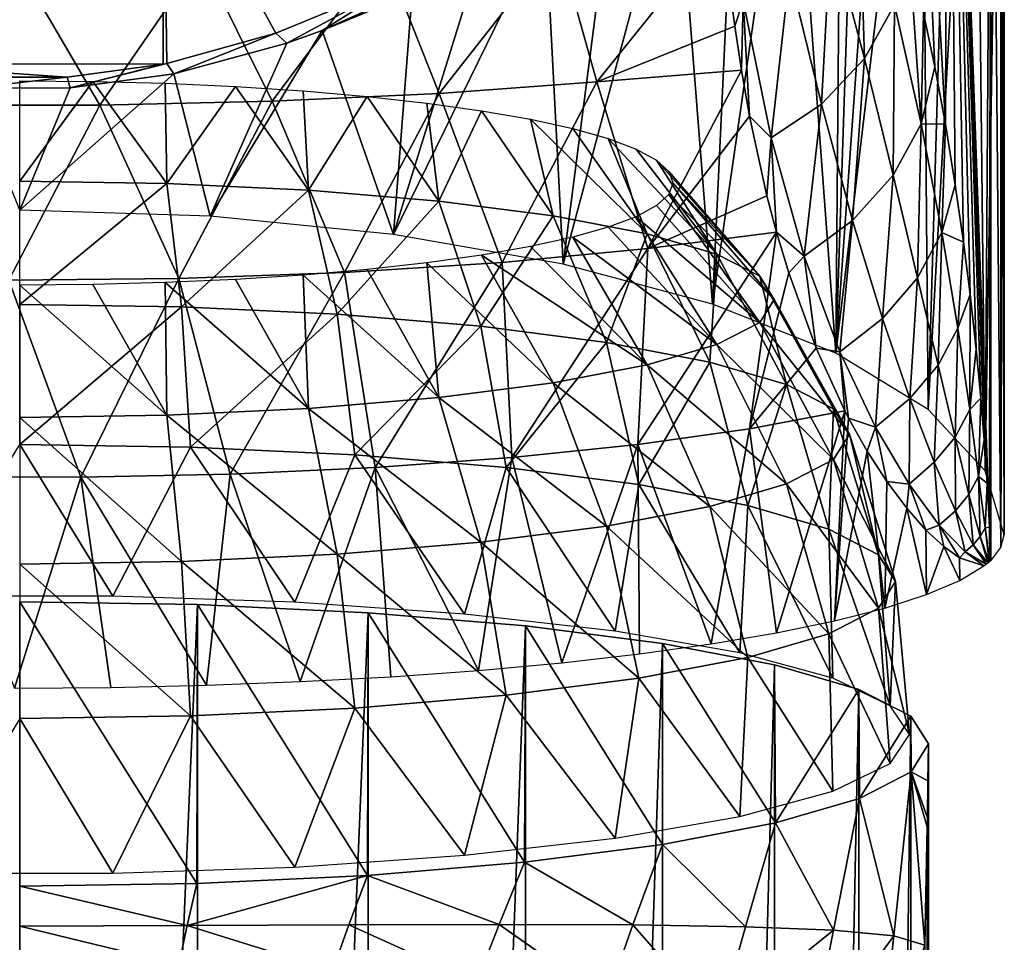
# Model space of a CAD drawing. Header units: millimetres. Extents: x -26 to 26, y -375 to 150.
# Tile 26 of 28: x 0 to 26, y 101 to 125. Entities that reach past the tile are written whole.
import ezdxf

# ---------------------------------------------------------------- set-up
doc = ezdxf.new("R2010")
doc.units = ezdxf.units.MM
doc.header["$LTSCALE"] = 70.256914
for name, color, linetype in [('24', 7, 'CONTINUOUS'), ('31', 7, 'CONTINUOUS'), ('34', 7, 'CONTINUOUS'), ('48', 7, 'CONTINUOUS'), ('49', 7, 'CONTINUOUS'), ('5', 7, 'CONTINUOUS'), ('51', 7, 'CONTINUOUS'), ('52', 7, 'CONTINUOUS'), ('53', 7, 'CONTINUOUS'), ('68', 7, 'CONTINUOUS'), ('86', 7, 'CONTINUOUS'), ('87', 7, 'CONTINUOUS')]:
    doc.layers.add(name, color=color, linetype=linetype)

msp = doc.modelspace()

# ---------------------------------------------------------------- linework, layer by layer
at = {"layer": '24', "color": 7, "linetype": 'CONTINUOUS', "true_color": 0xa2afbf}
for points in [[(24, 0, -0.961), (24, 106.373, 15.887), (23.985, 105.399, 16.178), (24, 0, -0.961)], [(23.968, 104.425, 16.509), (23.969, 104.283, 16.482), (23.985, 105.399, 16.178), (23.968, 104.425, 16.509)], [(23.969, 104.283, 16.482), (23.98, 0, -0.377), (23.985, 105.399, 16.178), (23.969, 104.283, 16.482)], [(23.98, 0, -0.377), (23.99, 0, -0.669), (23.985, 105.399, 16.178), (23.98, 0, -0.377)], [(23.99, 0, -0.669), (24, 0, -0.961), (23.985, 105.399, 16.178), (23.99, 0, -0.669)], [(23.964, 104.189, 16.596), (23.98, 0, -0.377), (23.969, 104.283, 16.482), (23.964, 104.189, 16.596)], [(23.964, 104.189, 16.596), (23.899, 101.063, 17.964), (23.949, 13.678, 2.709), (23.964, 104.189, 16.596)], [(23.98, 0, -0.377), (23.964, 104.189, 16.596), (23.949, 13.678, 2.709), (23.98, 0, -0.377)]]:
    msp.add_3dface(points, dxfattribs=at)
at = {"layer": '31', "color": 7, "linetype": 'CONTINUOUS', "true_color": 0xa2afbf}
for points in [[(0, 110.127, -7.818), (4.698, 110.055, -7.359), (0, 0, -25.26), (0, 110.127, -7.818)], [(0, 0, -25.26), (4.698, 110.055, -7.359), (4.693, 0, -24.791), (0, 0, -25.26)], [(4.698, 110.055, -7.359), (9.201, 109.84, -6.001), (4.693, 0, -24.791), (4.698, 110.055, -7.359)], [(9.201, 109.84, -6.001), (9.208, 0, -23.395), (4.693, 0, -24.791), (9.201, 109.84, -6.001)], [(9.201, 109.84, -6.001), (13.354, 109.491, -3.803), (9.208, 0, -23.395), (9.201, 109.84, -6.001)], [(13.354, 109.491, -3.803), (13.353, 0, -21.145), (9.208, 0, -23.395), (13.354, 109.491, -3.803)], [(13.354, 109.491, -3.803), (16.971, 109.028, -0.875), (13.353, 0, -21.145), (13.354, 109.491, -3.803)], [(16.971, 109.028, -0.875), (16.989, 0, -18.124), (13.353, 0, -21.145), (16.971, 109.028, -0.875)], [(16.971, 109.028, -0.875), (19.936, 108.462, 2.698), (16.989, 0, -18.124), (16.971, 109.028, -0.875)], [(19.936, 108.462, 2.698), (19.964, 0, -14.437), (16.989, 0, -18.124), (19.936, 108.462, 2.698)], [(19.936, 108.462, 2.698), (22.161, 107.812, 6.799), (19.964, 0, -14.437), (19.936, 108.462, 2.698)], [(22.161, 107.812, 6.799), (22.174, 0, -10.246), (19.964, 0, -14.437), (22.161, 107.812, 6.799)], [(22.161, 107.812, 6.799), (23.536, 107.108, 11.247), (22.174, 0, -10.246), (22.161, 107.812, 6.799)], [(23.536, 107.108, 11.247), (23.54, 0, -5.695), (22.174, 0, -10.246), (23.536, 107.108, 11.247)], [(23.536, 107.108, 11.247), (24, 106.373, 15.887), (23.54, 0, -5.695), (23.536, 107.108, 11.247)], [(24, 106.373, 15.887), (24, 0, -0.961), (23.54, 0, -5.695), (24, 106.373, 15.887)]]:
    msp.add_3dface(points, dxfattribs=at)
at = {"layer": '34', "color": 7, "linetype": 'CONTINUOUS', "true_color": 0xa2afbf}
for points in [[(24, 106.373, 15.887), (23.537, 105.64, 20.511), (23.985, 105.399, 16.178), (24, 106.373, 15.887)], [(23.537, 105.64, 20.511), (22.173, 104.936, 24.958), (23.082, 101.305, 22.37), (23.537, 105.64, 20.511)], [(23.899, 101.063, 17.964), (23.537, 105.64, 20.511), (23.082, 101.305, 22.37), (23.899, 101.063, 17.964)], [(23.537, 105.64, 20.511), (23.899, 101.063, 17.964), (23.964, 104.189, 16.596), (23.537, 105.64, 20.511)], [(23.537, 105.64, 20.511), (23.964, 104.189, 16.596), (23.968, 104.425, 16.509), (23.537, 105.64, 20.511)], [(23.537, 105.64, 20.511), (23.968, 104.425, 16.509), (23.985, 105.399, 16.178), (23.537, 105.64, 20.511)], [(22.173, 104.936, 24.958), (19.954, 104.287, 29.056), (21.49, 101.457, 26.546), (22.173, 104.936, 24.958)], [(23.082, 101.305, 22.37), (22.173, 104.936, 24.958), (21.49, 101.457, 26.546), (23.082, 101.305, 22.37)], [(19.954, 104.287, 29.056), (16.971, 103.718, 32.649), (19.167, 101.549, 30.347), (19.954, 104.287, 29.056)], [(21.49, 101.457, 26.546), (19.954, 104.287, 29.056), (19.167, 101.549, 30.347), (21.49, 101.457, 26.546)], [(23.964, 104.189, 16.596), (23.969, 104.283, 16.482), (23.968, 104.425, 16.509), (23.964, 104.189, 16.596)], [(16.971, 103.718, 32.649), (13.333, 103.251, 35.595), (16.192, 101.596, 33.651), (16.971, 103.718, 32.649)], [(19.167, 101.549, 30.347), (16.971, 103.718, 32.649), (16.192, 101.596, 33.651), (19.167, 101.549, 30.347)], [(13.333, 103.251, 35.595), (9.184, 102.904, 37.787), (12.66, 101.61, 36.345), (13.333, 103.251, 35.595)], [(16.192, 101.596, 33.651), (13.333, 103.251, 35.595), (12.66, 101.61, 36.345), (16.192, 101.596, 33.651)], [(9.184, 102.904, 37.787), (4.682, 102.691, 39.135), (4.425, 101.578, 39.574), (9.184, 102.904, 37.787)], [(8.694, 101.602, 38.343), (9.184, 102.904, 37.787), (4.425, 101.578, 39.574), (8.694, 101.602, 38.343)], [(12.66, 101.61, 36.345), (9.184, 102.904, 37.787), (8.694, 101.602, 38.343), (12.66, 101.61, 36.345)], [(4.682, 102.691, 39.135), (0, 102.618, 39.592), (4.425, 101.578, 39.574), (4.682, 102.691, 39.135)], [(0, 102.618, 39.592), (0, 101.563, 39.994), (4.425, 101.578, 39.574), (0, 102.618, 39.592)], [(4.425, 101.578, 39.574), (0, 101.563, 39.994), (4.198, 100.538, 40.12), (4.425, 101.578, 39.574)], [(0, 101.563, 39.994), (0, 100.553, 40.504), (4.198, 100.538, 40.12), (0, 101.563, 39.994)], [(8.258, 100.38, 39.045), (4.425, 101.578, 39.574), (4.198, 100.538, 40.12), (8.258, 100.38, 39.045)], [(8.694, 101.602, 38.343), (4.425, 101.578, 39.574), (8.258, 100.38, 39.045), (8.694, 101.602, 38.343)], [(12.06, 100.075, 37.309), (8.694, 101.602, 38.343), (8.258, 100.38, 39.045), (12.06, 100.075, 37.309)], [(12.66, 101.61, 36.345), (8.694, 101.602, 38.343), (12.06, 100.075, 37.309), (12.66, 101.61, 36.345)], [(15.492, 99.62, 34.967), (12.66, 101.61, 36.345), (12.06, 100.075, 37.309), (15.492, 99.62, 34.967)], [(16.192, 101.596, 33.651), (12.66, 101.61, 36.345), (15.492, 99.62, 34.967), (16.192, 101.596, 33.651)], [(18.452, 99.013, 32.083), (16.192, 101.596, 33.651), (15.492, 99.62, 34.967), (18.452, 99.013, 32.083)], [(19.167, 101.549, 30.347), (16.192, 101.596, 33.651), (18.452, 99.013, 32.083), (19.167, 101.549, 30.347)], [(21.49, 101.457, 26.546), (19.167, 101.549, 30.347), (18.452, 99.013, 32.083), (21.49, 101.457, 26.546)], [(20.857, 98.249, 28.744), (21.49, 101.457, 26.546), (18.452, 99.013, 32.083), (20.857, 98.249, 28.744)], [(23.082, 101.305, 22.37), (21.49, 101.457, 26.546), (20.857, 98.249, 28.744), (23.082, 101.305, 22.37)], [(22.639, 97.323, 25.045), (23.082, 101.305, 22.37), (20.857, 98.249, 28.744), (22.639, 97.323, 25.045)], [(23.899, 101.063, 17.964), (23.082, 101.305, 22.37), (22.639, 97.323, 25.045), (23.899, 101.063, 17.964)]]:
    msp.add_3dface(points, dxfattribs=at)
at = {"layer": '48', "color": 7, "linetype": 'CONTINUOUS', "true_color": 0xa2afbf}
for points in [[(14.212, 127.548, 51.345), (15.244, 123.854, 46.067), (18.536, 127.949, 49.118), (14.212, 127.548, 51.345)], [(18.536, 127.949, 49.118), (15.244, 123.854, 46.067), (18.88, 125.326, 45.027), (18.536, 127.949, 49.118)], [(9.596, 127.284, 53.016), (11.079, 123.549, 48.003), (14.212, 127.548, 51.345), (9.596, 127.284, 53.016)], [(11.079, 123.549, 48.003), (15.244, 123.854, 46.067), (14.212, 127.548, 51.345), (11.079, 123.549, 48.003)], [(4.788, 127.125, 54.026), (6.671, 123.343, 49.307), (9.596, 127.284, 53.016), (4.788, 127.125, 54.026)], [(6.671, 123.343, 49.307), (11.079, 123.549, 48.003), (9.596, 127.284, 53.016), (6.671, 123.343, 49.307)], [(-2.487, 123.246, 49.926), (2.115, 123.242, 49.953), (-0.117, 127.074, 54.354), (-2.487, 123.246, 49.926)], [(-0.117, 127.074, 54.354), (2.115, 123.242, 49.953), (4.788, 127.125, 54.026), (-0.117, 127.074, 54.354)], [(2.115, 123.242, 49.953), (6.671, 123.343, 49.307), (4.788, 127.125, 54.026), (2.115, 123.242, 49.953)], [(15.244, 123.854, 46.067), (19.059, 124.17, 43.464), (18.88, 125.326, 45.027), (15.244, 123.854, 46.067)], [(15.244, 123.854, 46.067), (16.585, 119.453, 41.217), (19.059, 124.17, 43.464), (15.244, 123.854, 46.067)], [(19.059, 124.17, 43.464), (16.585, 119.453, 41.217), (19.275, 122.954, 41.924), (19.059, 124.17, 43.464)], [(11.079, 123.549, 48.003), (12.744, 119.089, 43.529), (15.244, 123.854, 46.067), (11.079, 123.549, 48.003)], [(12.744, 119.089, 43.529), (16.585, 119.453, 41.217), (15.244, 123.854, 46.067), (12.744, 119.089, 43.529)], [(6.671, 123.343, 49.307), (8.581, 118.825, 45.21), (11.079, 123.549, 48.003), (6.671, 123.343, 49.307)], [(8.581, 118.825, 45.21), (12.744, 119.089, 43.529), (11.079, 123.549, 48.003), (8.581, 118.825, 45.21)], [(-2.487, 123.246, 49.926), (-0.286, 118.617, 46.526), (2.115, 123.242, 49.953), (-2.487, 123.246, 49.926)], [(-0.286, 118.617, 46.526), (4.201, 118.666, 46.217), (2.115, 123.242, 49.953), (-0.286, 118.617, 46.526)], [(2.115, 123.242, 49.953), (4.201, 118.666, 46.217), (6.671, 123.343, 49.307), (2.115, 123.242, 49.953)], [(4.201, 118.666, 46.217), (8.581, 118.825, 45.21), (6.671, 123.343, 49.307), (4.201, 118.666, 46.217)], [(19.275, 122.954, 41.924), (16.585, 119.453, 41.217), (19.733, 120.851, 39.435), (19.275, 122.954, 41.924)], [(16.585, 119.453, 41.217), (19.986, 119.89, 38.341), (19.733, 120.851, 39.435), (16.585, 119.453, 41.217)], [(16.319, 114.282, 38.464), (19.273, 114.698, 35.821), (19.986, 119.89, 38.341), (16.319, 114.282, 38.464)], [(16.585, 119.453, 41.217), (16.319, 114.282, 38.464), (19.986, 119.89, 38.341), (16.585, 119.453, 41.217)], [(19.986, 119.89, 38.341), (19.273, 114.698, 35.821), (20.307, 118.815, 37.125), (19.986, 119.89, 38.341)], [(12.744, 119.089, 43.529), (12.998, 113.939, 40.642), (16.585, 119.453, 41.217), (12.744, 119.089, 43.529)], [(12.998, 113.939, 40.642), (16.319, 114.282, 38.464), (16.585, 119.453, 41.217), (12.998, 113.939, 40.642)], [(8.581, 118.825, 45.21), (9.385, 113.677, 42.305), (12.744, 119.089, 43.529), (8.581, 118.825, 45.21)], [(9.385, 113.677, 42.305), (12.998, 113.939, 40.642), (12.744, 119.089, 43.529), (9.385, 113.677, 42.305)], [(4.201, 118.666, 46.217), (5.561, 113.502, 43.415), (8.581, 118.825, 45.21), (4.201, 118.666, 46.217)], [(5.561, 113.502, 43.415), (9.385, 113.677, 42.305), (8.581, 118.825, 45.21), (5.561, 113.502, 43.415)], [(-2.375, 113.427, 43.891), (1.611, 113.418, 43.948), (-0.286, 118.617, 46.526), (-2.375, 113.427, 43.891)], [(-0.286, 118.617, 46.526), (1.611, 113.418, 43.948), (4.201, 118.666, 46.217), (-0.286, 118.617, 46.526)], [(1.611, 113.418, 43.948), (5.561, 113.502, 43.415), (4.201, 118.666, 46.217), (1.611, 113.418, 43.948)], [(20.307, 118.815, 37.125), (19.273, 114.698, 35.821), (21.028, 116.826, 34.836), (20.307, 118.815, 37.125)], [(19.273, 114.698, 35.821), (21.785, 115.17, 32.779), (21.028, 116.826, 34.836), (19.273, 114.698, 35.821)], [(21.785, 115.17, 32.779), (19.273, 114.698, 35.821), (19.988, 109.309, 33.276), (21.785, 115.17, 32.779)], [(21.518, 109.626, 31.266), (21.785, 115.17, 32.779), (19.988, 109.309, 33.276), (21.518, 109.626, 31.266)], [(21.886, 114.973, 32.518), (21.785, 115.17, 32.779), (21.518, 109.626, 31.266), (21.886, 114.973, 32.518)], [(22.378, 114.106, 31.282), (21.886, 114.973, 32.518), (21.518, 109.626, 31.266), (22.378, 114.106, 31.282)], [(19.273, 114.698, 35.821), (16.319, 114.282, 38.464), (18.263, 109.017, 35.131), (19.273, 114.698, 35.821)], [(19.988, 109.309, 33.276), (19.273, 114.698, 35.821), (18.263, 109.017, 35.131), (19.988, 109.309, 33.276)], [(16.319, 114.282, 38.464), (12.998, 113.939, 40.642), (14.312, 108.519, 38.293), (16.319, 114.282, 38.464)], [(16.364, 108.753, 36.809), (16.319, 114.282, 38.464), (14.312, 108.519, 38.293), (16.364, 108.753, 36.809)], [(18.263, 109.017, 35.131), (16.319, 114.282, 38.464), (16.364, 108.753, 36.809), (18.263, 109.017, 35.131)], [(12.998, 113.939, 40.642), (9.385, 113.677, 42.305), (12.117, 108.317, 39.575), (12.998, 113.939, 40.642)], [(14.312, 108.519, 38.293), (12.998, 113.939, 40.642), (12.117, 108.317, 39.575), (14.312, 108.519, 38.293)], [(22.842, 109.964, 29.118), (22.378, 114.106, 31.282), (21.518, 109.626, 31.266), (22.842, 109.964, 29.118)], [(22.901, 113.305, 29.982), (22.378, 114.106, 31.282), (22.842, 109.964, 29.118), (22.901, 113.305, 29.982)], [(9.385, 113.677, 42.305), (5.561, 113.502, 43.415), (7.406, 108.019, 41.47), (9.385, 113.677, 42.305)], [(9.804, 108.15, 40.638), (9.385, 113.677, 42.305), (7.406, 108.019, 41.47), (9.804, 108.15, 40.638)], [(12.117, 108.317, 39.575), (9.385, 113.677, 42.305), (9.804, 108.15, 40.638), (12.117, 108.317, 39.575)], [(1.611, 113.418, 43.948), (-2.375, 113.427, 43.891), (-0.138, 107.851, 42.534), (1.611, 113.418, 43.948)], [(2.403, 107.868, 42.424), (1.611, 113.418, 43.948), (-0.138, 107.851, 42.534), (2.403, 107.868, 42.424)], [(5.561, 113.502, 43.415), (1.611, 113.418, 43.948), (4.931, 107.925, 42.068), (5.561, 113.502, 43.415)], [(4.931, 107.925, 42.068), (1.611, 113.418, 43.948), (2.403, 107.868, 42.424), (4.931, 107.925, 42.068)], [(7.406, 108.019, 41.47), (5.561, 113.502, 43.415), (4.931, 107.925, 42.068), (7.406, 108.019, 41.47)], [(23.428, 112.6, 28.647), (22.901, 113.305, 29.982), (22.842, 109.964, 29.118), (23.428, 112.6, 28.647)], [(23.949, 110.321, 26.85), (23.428, 112.6, 28.647), (22.842, 109.964, 29.118), (23.949, 110.321, 26.85)], [(23.932, 112.019, 27.306), (23.428, 112.6, 28.647), (23.949, 110.321, 26.85), (23.932, 112.019, 27.306)], [(24.401, 111.584, 25.961), (23.932, 112.019, 27.306), (23.949, 110.321, 26.85), (24.401, 111.584, 25.961)], [(24.825, 110.693, 24.486), (24.401, 111.584, 25.961), (23.949, 110.321, 26.85), (24.825, 110.693, 24.486)], [(24.816, 111.287, 24.635), (24.401, 111.584, 25.961), (24.825, 110.693, 24.486), (24.816, 111.287, 24.635)], [(25.462, 111.077, 22.051), (24.816, 111.287, 24.635), (24.825, 110.693, 24.486), (25.462, 111.077, 22.051)]]:
    msp.add_3dface(points, dxfattribs=at)
at = {"layer": '49', "color": 7, "linetype": 'CONTINUOUS', "true_color": 0xa2afbf}
for points in [[(22.309, 124.478, 38.877), (22.169, 129.127, 43.75), (21.415, 127.815, 44.502), (22.309, 124.478, 38.877)], [(23.096, 125.888, 37.766), (22.169, 129.127, 43.75), (22.309, 124.478, 38.877), (23.096, 125.888, 37.766)], [(18.536, 127.949, 49.118), (18.88, 125.326, 45.027), (19.103, 125.995, 45.707), (18.536, 127.949, 49.118)], [(21.17, 123.265, 39.89), (21.415, 127.815, 44.502), (20.329, 126.72, 45.166), (21.17, 123.265, 39.89)], [(22.309, 124.478, 38.877), (21.415, 127.815, 44.502), (21.17, 123.265, 39.89), (22.309, 124.478, 38.877)], [(23.096, 125.888, 37.766), (23.808, 122.747, 33.193), (23.496, 127.216, 36.545), (23.096, 125.888, 37.766)], [(23.496, 127.216, 36.545), (23.808, 122.747, 33.193), (23.868, 125.671, 34.063), (23.496, 127.216, 36.545)], [(19.842, 122.375, 40.755), (20.329, 126.72, 45.166), (19.103, 125.995, 45.707), (19.842, 122.375, 40.755)], [(21.17, 123.265, 39.89), (20.329, 126.72, 45.166), (19.842, 122.375, 40.755), (21.17, 123.265, 39.89)], [(18.88, 125.326, 45.027), (19.059, 124.17, 43.464), (19.103, 125.995, 45.707), (18.88, 125.326, 45.027)], [(19.059, 124.17, 43.464), (19.275, 122.954, 41.924), (19.103, 125.995, 45.707), (19.059, 124.17, 43.464)], [(19.275, 122.954, 41.924), (19.842, 122.375, 40.755), (19.103, 125.995, 45.707), (19.275, 122.954, 41.924)], [(23.068, 121.39, 34.552), (23.096, 125.888, 37.766), (22.309, 124.478, 38.877), (23.068, 121.39, 34.552)], [(23.808, 122.747, 33.193), (23.096, 125.888, 37.766), (23.068, 121.39, 34.552), (23.808, 122.747, 33.193)], [(23.868, 125.671, 34.063), (23.808, 122.747, 33.193), (24.166, 124.252, 32.045), (23.868, 125.671, 34.063)], [(21.995, 120.197, 35.826), (22.309, 124.478, 38.877), (21.17, 123.265, 39.89), (21.995, 120.197, 35.826)], [(23.068, 121.39, 34.552), (22.309, 124.478, 38.877), (21.995, 120.197, 35.826), (23.068, 121.39, 34.552)], [(24.166, 124.252, 32.045), (23.808, 122.747, 33.193), (24.447, 122.736, 30.112), (24.166, 124.252, 32.045)], [(20.715, 119.256, 36.969), (21.17, 123.265, 39.89), (19.842, 122.375, 40.755), (20.715, 119.256, 36.969)], [(21.995, 120.197, 35.826), (21.17, 123.265, 39.89), (20.715, 119.256, 36.969), (21.995, 120.197, 35.826)], [(19.275, 122.954, 41.924), (19.733, 120.851, 39.435), (19.842, 122.375, 40.755), (19.275, 122.954, 41.924)], [(23.711, 118.68, 31.162), (23.808, 122.747, 33.193), (23.068, 121.39, 34.552), (23.711, 118.68, 31.162)], [(24.354, 119.881, 29.691), (23.808, 122.747, 33.193), (23.711, 118.68, 31.162), (24.354, 119.881, 29.691)], [(23.808, 122.747, 33.193), (24.354, 119.881, 29.691), (24.447, 122.736, 30.112), (23.808, 122.747, 33.193)], [(24.447, 122.736, 30.112), (24.354, 119.881, 29.691), (24.706, 121.14, 28.297), (24.447, 122.736, 30.112)], [(19.733, 120.851, 39.435), (19.986, 119.89, 38.341), (19.842, 122.375, 40.755), (19.733, 120.851, 39.435)], [(19.986, 119.89, 38.341), (20.715, 119.256, 36.969), (19.842, 122.375, 40.755), (19.986, 119.89, 38.341)], [(22.78, 117.611, 32.57), (23.068, 121.39, 34.552), (21.995, 120.197, 35.826), (22.78, 117.611, 32.57)], [(23.711, 118.68, 31.162), (23.068, 121.39, 34.552), (22.78, 117.611, 32.57), (23.711, 118.68, 31.162)], [(24.706, 121.14, 28.297), (24.354, 119.881, 29.691), (24.925, 119.622, 26.742), (24.706, 121.14, 28.297)], [(21.655, 116.726, 33.889), (21.995, 120.197, 35.826), (20.715, 119.256, 36.969), (21.655, 116.726, 33.889)], [(22.78, 117.611, 32.57), (21.995, 120.197, 35.826), (21.655, 116.726, 33.889), (22.78, 117.611, 32.57)], [(19.986, 119.89, 38.341), (20.307, 118.815, 37.125), (20.715, 119.256, 36.969), (19.986, 119.89, 38.341)], [(24.251, 116.374, 28.445), (24.354, 119.881, 29.691), (23.711, 118.68, 31.162), (24.251, 116.374, 28.445)], [(24.771, 117.355, 27.001), (24.354, 119.881, 29.691), (24.251, 116.374, 28.445), (24.771, 117.355, 27.001)], [(24.354, 119.881, 29.691), (24.771, 117.355, 27.001), (24.925, 119.622, 26.742), (24.354, 119.881, 29.691)], [(24.925, 119.622, 26.742), (24.771, 117.355, 27.001), (25.098, 118.24, 25.482), (24.925, 119.622, 26.742)], [(20.307, 118.815, 37.125), (21.028, 116.826, 34.836), (20.715, 119.256, 36.969), (20.307, 118.815, 37.125)], [(21.028, 116.826, 34.836), (21.655, 116.726, 33.889), (20.715, 119.256, 36.969), (21.028, 116.826, 34.836)], [(23.503, 115.493, 29.853), (23.711, 118.68, 31.162), (22.78, 117.611, 32.57), (23.503, 115.493, 29.853)], [(24.251, 116.374, 28.445), (23.711, 118.68, 31.162), (23.503, 115.493, 29.853), (24.251, 116.374, 28.445)], [(24.771, 117.355, 27.001), (25.087, 115.203, 24.937), (25.098, 118.24, 25.482), (24.771, 117.355, 27.001)], [(25.098, 118.24, 25.482), (25.087, 115.203, 24.937), (25.256, 116.797, 24.3), (25.098, 118.24, 25.482)], [(22.596, 114.74, 31.219), (22.78, 117.611, 32.57), (21.655, 116.726, 33.889), (22.596, 114.74, 31.219)], [(23.503, 115.493, 29.853), (22.78, 117.611, 32.57), (22.596, 114.74, 31.219), (23.503, 115.493, 29.853)], [(24.699, 114.471, 26.227), (24.771, 117.355, 27.001), (24.251, 116.374, 28.445), (24.699, 114.471, 26.227)], [(25.087, 115.203, 24.937), (24.771, 117.355, 27.001), (24.699, 114.471, 26.227), (25.087, 115.203, 24.937)], [(21.028, 116.826, 34.836), (21.785, 115.17, 32.779), (21.655, 116.726, 33.889), (21.028, 116.826, 34.836)], [(25.256, 116.797, 24.3), (25.087, 115.203, 24.937), (25.378, 115.509, 23.361), (25.256, 116.797, 24.3)], [(21.785, 115.17, 32.779), (21.886, 114.973, 32.518), (21.655, 116.726, 33.889), (21.785, 115.17, 32.779)], [(21.886, 114.973, 32.518), (22.596, 114.74, 31.219), (21.655, 116.726, 33.889), (21.886, 114.973, 32.518)], [(24.149, 113.812, 27.505), (24.251, 116.374, 28.445), (23.503, 115.493, 29.853), (24.149, 113.812, 27.505)], [(24.699, 114.471, 26.227), (24.251, 116.374, 28.445), (24.149, 113.812, 27.505), (24.699, 114.471, 26.227)], [(23.484, 113.236, 28.782), (23.503, 115.493, 29.853), (22.596, 114.74, 31.219), (23.484, 113.236, 28.782)], [(24.149, 113.812, 27.505), (23.503, 115.493, 29.853), (23.484, 113.236, 28.782), (24.149, 113.812, 27.505)], [(25.087, 115.203, 24.937), (25.322, 113.44, 23.359), (25.378, 115.509, 23.361), (25.087, 115.203, 24.937)], [(25.378, 115.509, 23.361), (25.322, 113.44, 23.359), (25.469, 114.401, 22.639), (25.378, 115.509, 23.361)], [(25.066, 112.963, 24.38), (25.087, 115.203, 24.937), (24.699, 114.471, 26.227), (25.066, 112.963, 24.38)], [(25.322, 113.44, 23.359), (25.087, 115.203, 24.937), (25.066, 112.963, 24.38), (25.322, 113.44, 23.359)], [(21.886, 114.973, 32.518), (22.378, 114.106, 31.282), (22.596, 114.74, 31.219), (21.886, 114.973, 32.518)], [(22.378, 114.106, 31.282), (22.901, 113.305, 29.982), (22.596, 114.74, 31.219), (22.378, 114.106, 31.282)], [(22.901, 113.305, 29.982), (23.484, 113.236, 28.782), (22.596, 114.74, 31.219), (22.901, 113.305, 29.982)], [(24.709, 112.532, 25.407), (24.699, 114.471, 26.227), (24.149, 113.812, 27.505), (24.709, 112.532, 25.407)], [(25.066, 112.963, 24.38), (24.699, 114.471, 26.227), (24.709, 112.532, 25.407), (25.066, 112.963, 24.38)], [(25.469, 114.401, 22.639), (25.322, 113.44, 23.359), (25.546, 113.261, 21.999), (25.469, 114.401, 22.639)], [(24.282, 112.152, 26.465), (24.149, 113.812, 27.505), (23.484, 113.236, 28.782), (24.282, 112.152, 26.465)], [(24.709, 112.532, 25.407), (24.149, 113.812, 27.505), (24.282, 112.152, 26.465), (24.709, 112.532, 25.407)], [(25.362, 111.85, 22.797), (25.322, 113.44, 23.359), (25.066, 112.963, 24.38), (25.362, 111.85, 22.797)], [(25.322, 113.44, 23.359), (25.496, 112.085, 22.153), (25.546, 113.261, 21.999), (25.322, 113.44, 23.359)], [(25.496, 112.085, 22.153), (25.322, 113.44, 23.359), (25.362, 111.85, 22.797), (25.496, 112.085, 22.153)], [(22.901, 113.305, 29.982), (23.428, 112.6, 28.647), (23.484, 113.236, 28.782), (22.901, 113.305, 29.982)], [(23.428, 112.6, 28.647), (23.932, 112.019, 27.306), (23.484, 113.236, 28.782), (23.428, 112.6, 28.647)], [(23.932, 112.019, 27.306), (24.282, 112.152, 26.465), (23.484, 113.236, 28.782), (23.932, 112.019, 27.306)], [(25.546, 113.261, 21.999), (25.496, 112.085, 22.153), (25.609, 112.097, 21.434), (25.546, 113.261, 21.999)], [(25.18, 111.636, 23.462), (25.066, 112.963, 24.38), (24.709, 112.532, 25.407), (25.18, 111.636, 23.462)], [(25.362, 111.85, 22.797), (25.066, 112.963, 24.38), (25.18, 111.636, 23.462), (25.362, 111.85, 22.797)], [(24.964, 111.445, 24.176), (24.709, 112.532, 25.407), (24.282, 112.152, 26.465), (24.964, 111.445, 24.176)], [(25.18, 111.636, 23.462), (24.709, 112.532, 25.407), (24.964, 111.445, 24.176), (25.18, 111.636, 23.462)], [(23.932, 112.019, 27.306), (24.401, 111.584, 25.961), (24.282, 112.152, 26.465), (23.932, 112.019, 27.306)], [(24.401, 111.584, 25.961), (24.816, 111.287, 24.635), (24.282, 112.152, 26.465), (24.401, 111.584, 25.961)], [(24.816, 111.287, 24.635), (24.964, 111.445, 24.176), (24.282, 112.152, 26.465), (24.816, 111.287, 24.635)], [(25.596, 111.181, 21.385), (25.496, 112.085, 22.153), (25.362, 111.85, 22.797), (25.596, 111.181, 21.385)], [(25.496, 112.085, 22.153), (25.62, 111.206, 21.243), (25.609, 112.097, 21.434), (25.496, 112.085, 22.153)], [(25.62, 111.206, 21.243), (25.496, 112.085, 22.153), (25.596, 111.181, 21.385), (25.62, 111.206, 21.243)], [(25.62, 111.206, 21.243), (25.64, 111.211, 21.107), (25.609, 112.097, 21.434), (25.62, 111.206, 21.243)], [(25.567, 111.159, 21.532), (25.362, 111.85, 22.797), (25.18, 111.636, 23.462), (25.567, 111.159, 21.532)], [(25.596, 111.181, 21.385), (25.362, 111.85, 22.797), (25.567, 111.159, 21.532), (25.596, 111.181, 21.385)], [(25.517, 111.12, 21.777), (25.18, 111.636, 23.462), (24.964, 111.445, 24.176), (25.517, 111.12, 21.777)], [(25.567, 111.159, 21.532), (25.18, 111.636, 23.462), (25.517, 111.12, 21.777), (25.567, 111.159, 21.532)], [(24.816, 111.287, 24.635), (25.462, 111.077, 22.051), (24.964, 111.445, 24.176), (24.816, 111.287, 24.635)], [(25.462, 111.077, 22.051), (25.517, 111.12, 21.777), (24.964, 111.445, 24.176), (25.462, 111.077, 22.051)]]:
    msp.add_3dface(points, dxfattribs=at)
at = {"layer": '5', "color": 7, "linetype": 'CONTINUOUS', "true_color": 0xa2afbf}
for points in [[(0, 110.127, -7.818), (0, 102.618, 39.592), (4.682, 102.691, 39.135), (0, 110.127, -7.818)], [(4.698, 110.055, -7.359), (0, 110.127, -7.818), (4.682, 102.691, 39.135), (4.698, 110.055, -7.359)], [(9.184, 102.904, 37.787), (4.698, 110.055, -7.359), (4.682, 102.691, 39.135), (9.184, 102.904, 37.787)], [(9.201, 109.84, -6.001), (4.698, 110.055, -7.359), (9.184, 102.904, 37.787), (9.201, 109.84, -6.001)], [(13.333, 103.251, 35.595), (9.201, 109.84, -6.001), (9.184, 102.904, 37.787), (13.333, 103.251, 35.595)], [(13.354, 109.491, -3.803), (9.201, 109.84, -6.001), (13.333, 103.251, 35.595), (13.354, 109.491, -3.803)], [(16.971, 103.718, 32.649), (13.354, 109.491, -3.803), (13.333, 103.251, 35.595), (16.971, 103.718, 32.649)], [(16.971, 109.028, -0.875), (13.354, 109.491, -3.803), (16.971, 103.718, 32.649), (16.971, 109.028, -0.875)], [(19.936, 108.462, 2.698), (16.971, 109.028, -0.875), (19.954, 104.287, 29.056), (19.936, 108.462, 2.698)], [(19.954, 104.287, 29.056), (16.971, 109.028, -0.875), (16.971, 103.718, 32.649), (19.954, 104.287, 29.056)], [(22.161, 107.812, 6.799), (19.936, 108.462, 2.698), (19.954, 104.287, 29.056), (22.161, 107.812, 6.799)], [(22.173, 104.936, 24.958), (22.161, 107.812, 6.799), (19.954, 104.287, 29.056), (22.173, 104.936, 24.958)], [(23.536, 107.108, 11.247), (22.161, 107.812, 6.799), (22.173, 104.936, 24.958), (23.536, 107.108, 11.247)], [(23.537, 105.64, 20.511), (23.536, 107.108, 11.247), (22.173, 104.936, 24.958), (23.537, 105.64, 20.511)], [(24, 106.373, 15.887), (23.536, 107.108, 11.247), (23.537, 105.64, 20.511), (24, 106.373, 15.887)]]:
    msp.add_3dface(points, dxfattribs=at)
at = {"layer": '51', "color": 7, "linetype": 'CONTINUOUS', "true_color": 0xa2afbf}
for points in [[(23.868, 125.671, 34.063), (24.166, 124.252, 32.045), (23.318, 143.056, 40.114), (23.868, 125.671, 34.063)], [(24.166, 124.252, 32.045), (24.447, 122.736, 30.112), (23.318, 143.056, 40.114), (24.166, 124.252, 32.045)], [(23.318, 143.056, 40.114), (24.447, 122.736, 30.112), (24.509, 142.911, 32.914), (23.318, 143.056, 40.114)], [(24.447, 122.736, 30.112), (24.706, 121.14, 28.297), (24.509, 142.911, 32.914), (24.447, 122.736, 30.112)], [(24.706, 121.14, 28.297), (24.925, 119.622, 26.742), (24.509, 142.911, 32.914), (24.706, 121.14, 28.297)], [(24.925, 119.622, 26.742), (25.098, 118.24, 25.482), (24.509, 142.911, 32.914), (24.925, 119.622, 26.742)], [(25.098, 118.24, 25.482), (25.256, 116.797, 24.3), (24.509, 142.911, 32.914), (25.098, 118.24, 25.482)], [(25.256, 116.797, 24.3), (25.378, 115.509, 23.361), (24.509, 142.911, 32.914), (25.256, 116.797, 24.3)], [(25.378, 115.509, 23.361), (25.469, 114.401, 22.639), (24.509, 142.911, 32.914), (25.378, 115.509, 23.361)], [(25.469, 114.401, 22.639), (25.546, 113.261, 21.999), (24.509, 142.911, 32.914), (25.469, 114.401, 22.639)], [(25.546, 113.261, 21.999), (25.609, 112.097, 21.434), (24.509, 142.911, 32.914), (25.546, 113.261, 21.999)], [(24.509, 142.911, 32.914), (25.609, 112.097, 21.434), (25.641, 141.442, 25.865), (24.509, 142.911, 32.914)], [(25.609, 112.097, 21.434), (25.64, 111.211, 21.107), (25.641, 141.442, 25.865), (25.609, 112.097, 21.434)]]:
    msp.add_3dface(points, dxfattribs=at)
at = {"layer": '52', "color": 7, "linetype": 'CONTINUOUS', "true_color": 0xa2afbf}
for points in [[(25.641, 141.442, 25.865), (25.64, 111.211, 21.107), (25.911, 111.561, 18.978), (25.641, 141.442, 25.865)], [(25.905, 140.78, 23.647), (25.641, 141.442, 25.865), (25.911, 111.561, 18.978), (25.905, 140.78, 23.647)], [(26, 140.064, 21.39), (25.905, 140.78, 23.647), (25.911, 111.561, 18.978), (26, 140.064, 21.39)], [(26, 111.896, 16.85), (26, 140.064, 21.39), (25.911, 111.561, 18.978), (26, 111.896, 16.85)], [(25.921, 139.293, 19.108), (26, 140.064, 21.39), (26, 111.896, 16.85), (25.921, 139.293, 19.108)], [(25.664, 138.466, 16.815), (25.921, 139.293, 19.108), (25.491, 113.583, 11.935), (25.664, 138.466, 16.815)], [(25.491, 113.583, 11.935), (25.921, 139.293, 19.108), (26, 111.896, 16.85), (25.491, 113.583, 11.935)], [(25.227, 137.584, 14.526), (25.664, 138.466, 16.815), (25.491, 113.583, 11.935), (25.227, 137.584, 14.526)], [(24.61, 136.648, 12.257), (25.227, 137.584, 14.526), (23.988, 115.203, 7.218), (24.61, 136.648, 12.257)], [(23.988, 115.203, 7.218), (25.227, 137.584, 14.526), (25.491, 113.583, 11.935), (23.988, 115.203, 7.218)], [(23.812, 135.659, 10.024), (24.61, 136.648, 12.257), (23.988, 115.203, 7.218), (23.812, 135.659, 10.024)], [(22.837, 134.622, 7.848), (23.812, 135.659, 10.024), (21.555, 116.69, 2.888), (22.837, 134.622, 7.848)], [(21.555, 116.69, 2.888), (23.812, 135.659, 10.024), (23.988, 115.203, 7.218), (21.555, 116.69, 2.888)], [(22.127, 133.94, 6.502), (22.837, 134.622, 7.848), (21.555, 116.69, 2.888), (22.127, 133.94, 6.502)], [(21.691, 133.544, 5.747), (22.127, 133.94, 6.502), (21.555, 116.69, 2.888), (21.691, 133.544, 5.747)], [(20.381, 132.434, 3.743), (21.691, 133.544, 5.747), (21.555, 116.69, 2.888), (20.381, 132.434, 3.743)], [(18.923, 131.306, 1.857), (20.381, 132.434, 3.743), (18.298, 117.987, -0.889), (18.923, 131.306, 1.857)], [(18.298, 117.987, -0.889), (20.381, 132.434, 3.743), (21.555, 116.69, 2.888), (18.298, 117.987, -0.889)], [(17.335, 130.178, 0.113), (18.923, 131.306, 1.857), (18.298, 117.987, -0.889), (17.335, 130.178, 0.113)], [(15.644, 129.074, -1.467), (17.335, 130.178, 0.113), (14.351, 119.045, -3.971), (15.644, 129.074, -1.467)], [(14.351, 119.045, -3.971), (17.335, 130.178, 0.113), (18.298, 117.987, -0.889), (14.351, 119.045, -3.971)], [(13.888, 128.022, -2.861), (15.644, 129.074, -1.467), (14.351, 119.045, -3.971), (13.888, 128.022, -2.861)], [(12.112, 127.055, -4.052), (13.888, 128.022, -2.861), (9.87, 119.828, -6.251), (12.112, 127.055, -4.052)], [(9.87, 119.828, -6.251), (13.888, 128.022, -2.861), (14.351, 119.045, -3.971), (9.87, 119.828, -6.251)], [(10.361, 126.2, -5.037), (12.112, 127.055, -4.052), (9.87, 119.828, -6.251), (10.361, 126.2, -5.037)], [(7.99, 125.211, -6.099), (10.361, 126.2, -5.037), (9.87, 119.828, -6.251), (7.99, 125.211, -6.099)], [(7.055, 124.88, -6.438), (7.99, 125.211, -6.099), (5.027, 120.308, -7.649), (7.055, 124.88, -6.438)], [(5.027, 120.308, -7.649), (7.99, 125.211, -6.099), (9.87, 119.828, -6.251), (5.027, 120.308, -7.649)], [(4.067, 124.07, -7.229), (7.055, 124.88, -6.438), (5.027, 120.308, -7.649), (4.067, 124.07, -7.229)], [(1.332, 123.695, -7.577), (4.067, 124.07, -7.229), (0, 120.47, -8.12), (1.332, 123.695, -7.577)], [(0, 120.47, -8.12), (4.067, 124.07, -7.229), (5.027, 120.308, -7.649), (0, 120.47, -8.12)], [(-1.297, 123.693, -7.58), (1.332, 123.695, -7.577), (0, 120.47, -8.12), (-1.297, 123.693, -7.58)]]:
    msp.add_3dface(points, dxfattribs=at)
at = {"layer": '53', "color": 7, "linetype": 'CONTINUOUS', "true_color": 0xa2afbf}
for points in [[(10.361, 126.2, -5.037), (7.99, 125.211, -6.099), (11.285, 126.708, -4.527), (10.361, 126.2, -5.037)], [(11.285, 126.708, -4.527), (7.99, 125.211, -6.099), (10.002, 126.483, -5.056), (11.285, 126.708, -4.527)], [(10.002, 126.483, -5.056), (7.055, 124.88, -6.438), (6.763, 125.146, -6.413), (10.002, 126.483, -5.056)], [(7.99, 125.211, -6.099), (7.055, 124.88, -6.438), (10.002, 126.483, -5.056), (7.99, 125.211, -6.099)], [(6.763, 125.146, -6.413), (4.067, 124.07, -7.229), (3.882, 124.344, -7.164), (6.763, 125.146, -6.413)], [(7.055, 124.88, -6.438), (4.067, 124.07, -7.229), (6.763, 125.146, -6.413), (7.055, 124.88, -6.438)], [(3.791, 124.326, -7.181), (1.332, 123.695, -7.577), (1.256, 123.978, -7.492), (3.791, 124.326, -7.181)], [(4.067, 124.07, -7.229), (1.332, 123.695, -7.577), (3.882, 124.344, -7.164), (4.067, 124.07, -7.229)], [(3.882, 124.344, -7.164), (1.332, 123.695, -7.577), (3.791, 124.326, -7.181), (3.882, 124.344, -7.164)], [(1.332, 123.695, -7.577), (-1.297, 123.693, -7.58), (1.256, 123.978, -7.492), (1.332, 123.695, -7.577)], [(1.256, 123.978, -7.492), (-1.297, 123.693, -7.58), (-1.239, 123.977, -7.493), (1.256, 123.978, -7.492)]]:
    msp.add_3dface(points, dxfattribs=at)
at = {"layer": '68', "color": 7, "linetype": 'CONTINUOUS', "true_color": 0xa2afbf}
for points in [[(3.795, 130.53, -3.457), (-3.832, 124.334, -7.174), (-3.833, 130.532, -3.452), (3.795, 130.53, -3.457)], [(3.791, 124.326, -7.181), (-3.832, 124.334, -7.174), (3.795, 130.53, -3.457), (3.791, 124.326, -7.181)], [(3.882, 124.344, -7.164), (3.791, 124.326, -7.181), (3.795, 130.53, -3.457), (3.882, 124.344, -7.164)], [(10.002, 126.483, -5.056), (6.763, 125.146, -6.413), (3.795, 130.53, -3.457), (10.002, 126.483, -5.056)], [(6.763, 125.146, -6.413), (3.882, 124.344, -7.164), (3.795, 130.53, -3.457), (6.763, 125.146, -6.413)], [(3.791, 124.326, -7.181), (1.256, 123.978, -7.492), (-3.832, 124.334, -7.174), (3.791, 124.326, -7.181)], [(1.256, 123.978, -7.492), (-1.239, 123.977, -7.493), (-3.832, 124.334, -7.174), (1.256, 123.978, -7.492)]]:
    msp.add_3dface(points, dxfattribs=at)
at = {"layer": '86', "color": 7, "linetype": 'CONTINUOUS', "true_color": 0xa2afbf}
for points in [[(1.931, 123.87, 1.303), (0, 121.231, -1.934), (0, 123.887, 1.196), (1.931, 123.87, 1.303)], [(3.887, 121.171, -1.556), (0, 121.231, -1.934), (1.931, 123.87, 1.303), (3.887, 121.171, -1.556)], [(3.838, 123.819, 1.623), (3.887, 121.171, -1.556), (1.931, 123.87, 1.303), (3.838, 123.819, 1.623)], [(5.697, 123.735, 2.152), (3.887, 121.171, -1.556), (3.838, 123.819, 1.623), (5.697, 123.735, 2.152)], [(7.625, 120.993, -0.436), (3.887, 121.171, -1.556), (5.697, 123.735, 2.152), (7.625, 120.993, -0.436)], [(7.484, 123.619, 2.883), (7.625, 120.993, -0.436), (5.697, 123.735, 2.152), (7.484, 123.619, 2.883)], [(9.178, 123.473, 3.807), (7.625, 120.993, -0.436), (7.484, 123.619, 2.883), (9.178, 123.473, 3.807)], [(11.07, 120.705, 1.383), (7.625, 120.993, -0.436), (9.178, 123.473, 3.807), (11.07, 120.705, 1.383)], [(10.755, 123.298, 4.913), (11.07, 120.705, 1.383), (9.178, 123.473, 3.807), (10.755, 123.298, 4.913)], [(12.198, 123.096, 6.186), (11.07, 120.705, 1.383), (10.755, 123.298, 4.913), (12.198, 123.096, 6.186)], [(14.09, 120.318, 3.83), (11.07, 120.705, 1.383), (12.198, 123.096, 6.186), (14.09, 120.318, 3.83)], [(13.487, 122.871, 7.611), (14.09, 120.318, 3.83), (12.198, 123.096, 6.186), (13.487, 122.871, 7.611)], [(16.568, 119.845, 6.813), (14.09, 120.318, 3.83), (13.487, 122.871, 7.611), (16.568, 119.845, 6.813)], [(14.606, 122.624, 9.169), (16.568, 119.845, 6.813), (13.487, 122.871, 7.611), (14.606, 122.624, 9.169)], [(15.542, 122.359, 10.841), (16.568, 119.845, 6.813), (14.606, 122.624, 9.169), (15.542, 122.359, 10.841)], [(18.409, 119.306, 10.215), (16.568, 119.845, 6.813), (15.542, 122.359, 10.841), (18.409, 119.306, 10.215)], [(16.282, 122.079, 12.606), (18.409, 119.306, 10.215), (15.542, 122.359, 10.841), (16.282, 122.079, 12.606)], [(16.818, 121.789, 14.442), (18.409, 119.306, 10.215), (16.282, 122.079, 12.606), (16.818, 121.789, 14.442)], [(19.543, 118.722, 13.907), (18.409, 119.306, 10.215), (16.818, 121.789, 14.442), (19.543, 118.722, 13.907)], [(17.142, 121.49, 16.326), (19.543, 118.722, 13.907), (16.818, 121.789, 14.442), (17.142, 121.49, 16.326)], [(17.25, 121.188, 18.234), (19.543, 118.722, 13.907), (17.142, 121.49, 16.326), (17.25, 121.188, 18.234)], [(3.887, 121.171, -1.556), (0, 117.981, -4.462), (0, 121.231, -1.934), (3.887, 121.171, -1.556)], [(4.275, 117.915, -4.046), (0, 117.981, -4.462), (3.887, 121.171, -1.556), (4.275, 117.915, -4.046)], [(7.625, 120.993, -0.436), (4.275, 117.915, -4.046), (3.887, 121.171, -1.556), (7.625, 120.993, -0.436)], [(19.926, 118.113, 17.747), (19.543, 118.722, 13.907), (17.25, 121.188, 18.234), (19.926, 118.113, 17.747)], [(8.386, 117.72, -2.815), (4.275, 117.915, -4.046), (7.625, 120.993, -0.436), (8.386, 117.72, -2.815)], [(11.07, 120.705, 1.383), (8.386, 117.72, -2.815), (7.625, 120.993, -0.436), (11.07, 120.705, 1.383)], [(12.175, 117.403, -0.814), (8.386, 117.72, -2.815), (11.07, 120.705, 1.383), (12.175, 117.403, -0.814)], [(14.09, 120.318, 3.83), (12.175, 117.403, -0.814), (11.07, 120.705, 1.383), (14.09, 120.318, 3.83)], [(15.496, 116.977, 1.877), (12.175, 117.403, -0.814), (14.09, 120.318, 3.83), (15.496, 116.977, 1.877)], [(16.568, 119.845, 6.813), (15.496, 116.977, 1.877), (14.09, 120.318, 3.83), (16.568, 119.845, 6.813)], [(18.221, 116.457, 5.157), (15.496, 116.977, 1.877), (16.568, 119.845, 6.813), (18.221, 116.457, 5.157)], [(18.409, 119.306, 10.215), (18.221, 116.457, 5.157), (16.568, 119.845, 6.813), (18.409, 119.306, 10.215)], [(20.247, 115.865, 8.899), (18.221, 116.457, 5.157), (18.409, 119.306, 10.215), (20.247, 115.865, 8.899)], [(19.543, 118.722, 13.907), (20.247, 115.865, 8.899), (18.409, 119.306, 10.215), (19.543, 118.722, 13.907)], [(21.494, 115.222, 12.96), (20.247, 115.865, 8.899), (19.543, 118.722, 13.907), (21.494, 115.222, 12.96)], [(19.926, 118.113, 17.747), (21.494, 115.222, 12.96), (19.543, 118.722, 13.907), (19.926, 118.113, 17.747)], [(21.915, 114.553, 17.183), (21.494, 115.222, 12.96), (19.926, 118.113, 17.747), (21.915, 114.553, 17.183)], [(4.275, 117.915, -4.046), (0, 114.282, -6.272), (0, 117.981, -4.462), (4.275, 117.915, -4.046)], [(4.511, 114.213, -5.833), (0, 114.282, -6.272), (4.275, 117.915, -4.046), (4.511, 114.213, -5.833)], [(8.386, 117.72, -2.815), (4.511, 114.213, -5.833), (4.275, 117.915, -4.046), (8.386, 117.72, -2.815)], [(8.849, 114.007, -4.533), (4.511, 114.213, -5.833), (8.386, 117.72, -2.815), (8.849, 114.007, -4.533)], [(12.175, 117.403, -0.814), (8.849, 114.007, -4.533), (8.386, 117.72, -2.815), (12.175, 117.403, -0.814)], [(12.847, 113.673, -2.423), (8.849, 114.007, -4.533), (12.175, 117.403, -0.814), (12.847, 113.673, -2.423)], [(15.496, 116.977, 1.877), (12.847, 113.673, -2.423), (12.175, 117.403, -0.814), (15.496, 116.977, 1.877)], [(16.351, 113.223, 0.418), (12.847, 113.673, -2.423), (15.496, 116.977, 1.877), (16.351, 113.223, 0.418)], [(18.221, 116.457, 5.157), (16.351, 113.223, 0.418), (15.496, 116.977, 1.877), (18.221, 116.457, 5.157)], [(19.226, 112.675, 3.879), (16.351, 113.223, 0.418), (18.221, 116.457, 5.157), (19.226, 112.675, 3.879)], [(20.247, 115.865, 8.899), (19.226, 112.675, 3.879), (18.221, 116.457, 5.157), (20.247, 115.865, 8.899)], [(21.363, 112.049, 7.827), (19.226, 112.675, 3.879), (20.247, 115.865, 8.899), (21.363, 112.049, 7.827)], [(21.494, 115.222, 12.96), (21.363, 112.049, 7.827), (20.247, 115.865, 8.899), (21.494, 115.222, 12.96)], [(22.679, 111.371, 12.111), (21.363, 112.049, 7.827), (21.494, 115.222, 12.96), (22.679, 111.371, 12.111)], [(21.915, 114.553, 17.183), (22.679, 111.371, 12.111), (21.494, 115.222, 12.96), (21.915, 114.553, 17.183)], [(23.123, 110.665, 16.567), (22.679, 111.371, 12.111), (21.915, 114.553, 17.183), (23.123, 110.665, 16.567)], [(-2.456, 110.276, -7.157), (0, 114.282, -6.272), (2.456, 110.276, -7.157), (-2.456, 110.276, -7.157)], [(0, 114.282, -6.272), (4.511, 114.213, -5.833), (2.456, 110.276, -7.157), (0, 114.282, -6.272)], [(2.456, 110.276, -7.157), (4.511, 114.213, -5.833), (7.262, 110.116, -6.149), (2.456, 110.276, -7.157)], [(4.511, 114.213, -5.833), (8.849, 114.007, -4.533), (7.262, 110.116, -6.149), (4.511, 114.213, -5.833)], [(7.262, 110.116, -6.149), (8.849, 114.007, -4.533), (11.75, 109.803, -4.175), (7.262, 110.116, -6.149)], [(8.849, 114.007, -4.533), (12.847, 113.673, -2.423), (11.75, 109.803, -4.175), (8.849, 114.007, -4.533)], [(11.75, 109.803, -4.175), (12.847, 113.673, -2.423), (15.725, 109.352, -1.323), (11.75, 109.803, -4.175)], [(12.847, 113.673, -2.423), (16.351, 113.223, 0.418), (15.725, 109.352, -1.323), (12.847, 113.673, -2.423)], [(15.725, 109.352, -1.323), (16.351, 113.223, 0.418), (19.012, 108.781, 2.283), (15.725, 109.352, -1.323)], [(16.351, 113.223, 0.418), (19.226, 112.675, 3.879), (19.012, 108.781, 2.283), (16.351, 113.223, 0.418)], [(19.012, 108.781, 2.283), (19.226, 112.675, 3.879), (21.468, 108.115, 6.485), (19.012, 108.781, 2.283)], [(19.226, 112.675, 3.879), (21.363, 112.049, 7.827), (21.468, 108.115, 6.485), (19.226, 112.675, 3.879)], [(21.363, 112.049, 7.827), (22.679, 111.371, 12.111), (22.986, 107.384, 11.1), (21.363, 112.049, 7.827)], [(21.468, 108.115, 6.485), (21.363, 112.049, 7.827), (22.986, 107.384, 11.1), (21.468, 108.115, 6.485)], [(22.679, 111.371, 12.111), (23.123, 110.665, 16.567), (22.986, 107.384, 11.1), (22.679, 111.371, 12.111)], [(23.123, 110.665, 16.567), (23.5, 106.62, 15.926), (22.986, 107.384, 11.1), (23.123, 110.665, 16.567)]]:
    msp.add_3dface(points, dxfattribs=at)
at = {"layer": '87', "color": 7, "linetype": 'CONTINUOUS', "true_color": 0xa2afbf}
for points in [[(19.926, 118.113, 17.747), (17.25, 121.188, 18.234), (17.142, 120.886, 20.141), (19.926, 118.113, 17.747)], [(16.818, 120.588, 22.025), (19.543, 117.505, 21.586), (17.142, 120.886, 20.141), (16.818, 120.588, 22.025)], [(19.543, 117.505, 21.586), (19.926, 118.113, 17.747), (17.142, 120.886, 20.141), (19.543, 117.505, 21.586)], [(16.282, 120.297, 23.861), (19.543, 117.505, 21.586), (16.818, 120.588, 22.025), (16.282, 120.297, 23.861)], [(15.542, 120.017, 25.626), (18.409, 116.921, 25.278), (16.282, 120.297, 23.861), (15.542, 120.017, 25.626)], [(18.409, 116.921, 25.278), (19.543, 117.505, 21.586), (16.282, 120.297, 23.861), (18.409, 116.921, 25.278)], [(14.606, 119.752, 27.298), (18.409, 116.921, 25.278), (15.542, 120.017, 25.626), (14.606, 119.752, 27.298)], [(13.487, 119.506, 28.856), (16.568, 116.382, 28.68), (14.606, 119.752, 27.298), (13.487, 119.506, 28.856)], [(16.568, 116.382, 28.68), (18.409, 116.921, 25.278), (14.606, 119.752, 27.298), (16.568, 116.382, 28.68)], [(12.198, 119.28, 30.281), (16.568, 116.382, 28.68), (13.487, 119.506, 28.856), (12.198, 119.28, 30.281)], [(10.755, 119.078, 31.554), (14.09, 115.909, 31.663), (12.198, 119.28, 30.281), (10.755, 119.078, 31.554)], [(14.09, 115.909, 31.663), (16.568, 116.382, 28.68), (12.198, 119.28, 30.281), (14.09, 115.909, 31.663)], [(7.484, 118.757, 33.584), (11.07, 115.522, 34.11), (9.178, 118.903, 32.66), (7.484, 118.757, 33.584)], [(9.178, 118.903, 32.66), (11.07, 115.522, 34.11), (10.755, 119.078, 31.554), (9.178, 118.903, 32.66)], [(11.07, 115.522, 34.11), (14.09, 115.909, 31.663), (10.755, 119.078, 31.554), (11.07, 115.522, 34.11)], [(3.838, 118.557, 34.844), (7.625, 115.234, 35.929), (5.697, 118.641, 34.315), (3.838, 118.557, 34.844)], [(5.697, 118.641, 34.315), (7.625, 115.234, 35.929), (7.484, 118.757, 33.584), (5.697, 118.641, 34.315)], [(7.625, 115.234, 35.929), (11.07, 115.522, 34.11), (7.484, 118.757, 33.584), (7.625, 115.234, 35.929)], [(0, 118.49, 35.271), (3.887, 115.056, 37.049), (1.931, 118.507, 35.164), (0, 118.49, 35.271)], [(0, 114.996, 37.427), (3.887, 115.056, 37.049), (0, 118.49, 35.271), (0, 114.996, 37.427)], [(1.931, 118.507, 35.164), (3.887, 115.056, 37.049), (3.838, 118.557, 34.844), (1.931, 118.507, 35.164)], [(3.887, 115.056, 37.049), (7.625, 115.234, 35.929), (3.838, 118.557, 34.844), (3.887, 115.056, 37.049)], [(21.915, 114.553, 17.183), (19.926, 118.113, 17.747), (19.543, 117.505, 21.586), (21.915, 114.553, 17.183)], [(18.409, 116.921, 25.278), (21.494, 113.884, 21.405), (19.543, 117.505, 21.586), (18.409, 116.921, 25.278)], [(21.494, 113.884, 21.405), (21.915, 114.553, 17.183), (19.543, 117.505, 21.586), (21.494, 113.884, 21.405)], [(16.568, 116.382, 28.68), (20.247, 113.241, 25.466), (18.409, 116.921, 25.278), (16.568, 116.382, 28.68)], [(20.247, 113.241, 25.466), (21.494, 113.884, 21.405), (18.409, 116.921, 25.278), (20.247, 113.241, 25.466)], [(14.09, 115.909, 31.663), (18.221, 112.648, 29.208), (16.568, 116.382, 28.68), (14.09, 115.909, 31.663)], [(18.221, 112.648, 29.208), (20.247, 113.241, 25.466), (16.568, 116.382, 28.68), (18.221, 112.648, 29.208)], [(11.07, 115.522, 34.11), (15.496, 112.129, 32.488), (14.09, 115.909, 31.663), (11.07, 115.522, 34.11)], [(15.496, 112.129, 32.488), (18.221, 112.648, 29.208), (14.09, 115.909, 31.663), (15.496, 112.129, 32.488)], [(7.625, 115.234, 35.929), (12.175, 111.702, 35.18), (11.07, 115.522, 34.11), (7.625, 115.234, 35.929)], [(12.175, 111.702, 35.18), (15.496, 112.129, 32.488), (11.07, 115.522, 34.11), (12.175, 111.702, 35.18)], [(3.887, 115.056, 37.049), (8.386, 111.385, 37.18), (7.625, 115.234, 35.929), (3.887, 115.056, 37.049)], [(8.386, 111.385, 37.18), (12.175, 111.702, 35.18), (7.625, 115.234, 35.929), (8.386, 111.385, 37.18)], [(0, 114.996, 37.427), (4.275, 111.19, 38.412), (3.887, 115.056, 37.049), (0, 114.996, 37.427)], [(0, 111.125, 38.827), (4.275, 111.19, 38.412), (0, 114.996, 37.427), (0, 111.125, 38.827)], [(4.275, 111.19, 38.412), (8.386, 111.385, 37.18), (3.887, 115.056, 37.049), (4.275, 111.19, 38.412)], [(23.123, 110.665, 16.567), (21.915, 114.553, 17.183), (21.494, 113.884, 21.405), (23.123, 110.665, 16.567)], [(20.247, 113.241, 25.466), (22.679, 109.96, 21.022), (21.494, 113.884, 21.405), (20.247, 113.241, 25.466)], [(22.679, 109.96, 21.022), (23.123, 110.665, 16.567), (21.494, 113.884, 21.405), (22.679, 109.96, 21.022)], [(18.221, 112.648, 29.208), (21.363, 109.281, 25.307), (20.247, 113.241, 25.466), (18.221, 112.648, 29.208)], [(21.363, 109.281, 25.307), (22.679, 109.96, 21.022), (20.247, 113.241, 25.466), (21.363, 109.281, 25.307)], [(15.496, 112.129, 32.488), (19.226, 108.656, 29.255), (18.221, 112.648, 29.208), (15.496, 112.129, 32.488)], [(19.226, 108.656, 29.255), (21.363, 109.281, 25.307), (18.221, 112.648, 29.208), (19.226, 108.656, 29.255)], [(12.175, 111.702, 35.18), (16.351, 108.107, 32.716), (15.496, 112.129, 32.488), (12.175, 111.702, 35.18)], [(16.351, 108.107, 32.716), (19.226, 108.656, 29.255), (15.496, 112.129, 32.488), (16.351, 108.107, 32.716)], [(8.386, 111.385, 37.18), (12.847, 107.658, 35.556), (12.175, 111.702, 35.18), (8.386, 111.385, 37.18)], [(12.847, 107.658, 35.556), (16.351, 108.107, 32.716), (12.175, 111.702, 35.18), (12.847, 107.658, 35.556)], [(4.275, 111.19, 38.412), (8.849, 107.323, 37.667), (8.386, 111.385, 37.18), (4.275, 111.19, 38.412)], [(8.849, 107.323, 37.667), (12.847, 107.658, 35.556), (8.386, 111.385, 37.18), (8.849, 107.323, 37.667)], [(0, 111.125, 38.827), (4.511, 107.117, 38.966), (4.275, 111.19, 38.412), (0, 111.125, 38.827)], [(0, 107.048, 39.405), (4.511, 107.117, 38.966), (0, 111.125, 38.827), (0, 107.048, 39.405)], [(4.511, 107.117, 38.966), (8.849, 107.323, 37.667), (4.275, 111.19, 38.412), (4.511, 107.117, 38.966)], [(23.5, 106.62, 15.926), (23.123, 110.665, 16.567), (22.679, 109.96, 21.022), (23.5, 106.62, 15.926)], [(21.363, 109.281, 25.307), (22.986, 105.855, 20.752), (22.679, 109.96, 21.022), (21.363, 109.281, 25.307)], [(22.986, 105.855, 20.752), (23.5, 106.62, 15.926), (22.679, 109.96, 21.022), (22.986, 105.855, 20.752)], [(19.226, 108.656, 29.255), (21.468, 105.124, 25.367), (21.363, 109.281, 25.307), (19.226, 108.656, 29.255)], [(21.468, 105.124, 25.367), (22.986, 105.855, 20.752), (21.363, 109.281, 25.307), (21.468, 105.124, 25.367)], [(16.351, 108.107, 32.716), (19.012, 104.459, 29.569), (19.226, 108.656, 29.255), (16.351, 108.107, 32.716)], [(19.012, 104.459, 29.569), (21.468, 105.124, 25.367), (19.226, 108.656, 29.255), (19.012, 104.459, 29.569)], [(12.847, 107.658, 35.556), (15.725, 103.888, 33.175), (16.351, 108.107, 32.716), (12.847, 107.658, 35.556)], [(15.725, 103.888, 33.175), (19.012, 104.459, 29.569), (16.351, 108.107, 32.716), (15.725, 103.888, 33.175)], [(8.849, 107.323, 37.667), (11.75, 103.436, 36.027), (12.847, 107.658, 35.556), (8.849, 107.323, 37.667)], [(11.75, 103.436, 36.027), (15.725, 103.888, 33.175), (12.847, 107.658, 35.556), (11.75, 103.436, 36.027)], [(4.511, 107.117, 38.966), (7.262, 103.123, 38.001), (8.849, 107.323, 37.667), (4.511, 107.117, 38.966)], [(7.262, 103.123, 38.001), (11.75, 103.436, 36.027), (8.849, 107.323, 37.667), (7.262, 103.123, 38.001)], [(-2.456, 102.964, 39.01), (2.456, 102.964, 39.01), (0, 107.048, 39.405), (-2.456, 102.964, 39.01)], [(0, 107.048, 39.405), (2.456, 102.964, 39.01), (4.511, 107.117, 38.966), (0, 107.048, 39.405)], [(2.456, 102.964, 39.01), (7.262, 103.123, 38.001), (4.511, 107.117, 38.966), (2.456, 102.964, 39.01)]]:
    msp.add_3dface(points, dxfattribs=at)

doc.saveas('drawing.dxf')
